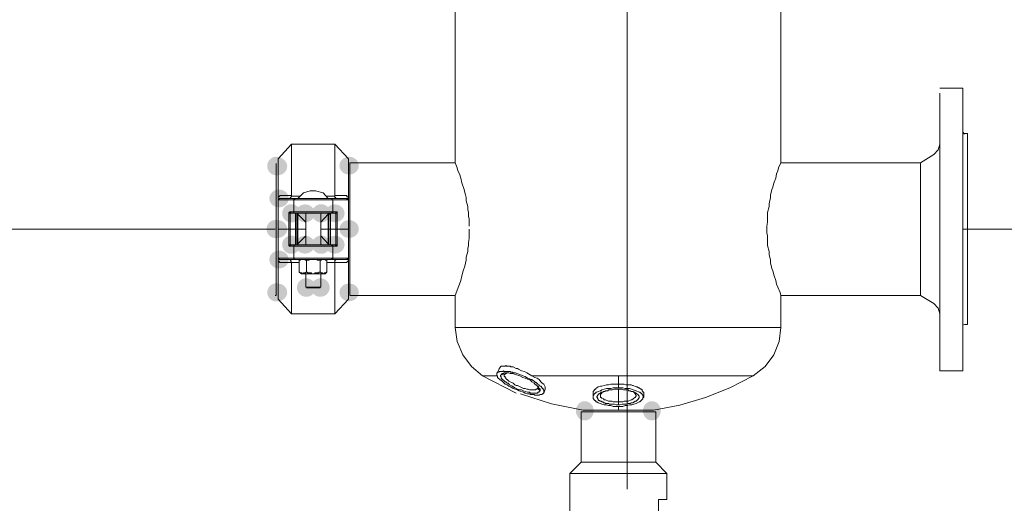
# Model space of a CAD drawing. Header units: millimetres. Extents: x -2626 to 2068, y -6169 to 7214.
# Tile 30 of 144: x -1578 to -1472, y -5067 to -5014. Entities that reach past the tile are written whole.
import ezdxf

# ---------------------------------------------------------------- set-up
doc = ezdxf.new("R2010")
doc.units = ezdxf.units.MM
doc.layers.get('0').update_dxf_attribs({"color": 252})

msp = doc.modelspace()

# ---------------------------------------------------------------- hatches: boundary and pattern name
h = msp.add_hatch(color=7)
edge = h.paths.add_edge_path()
edge.add_arc((-1550.73, -5030.22), 1, 0, 360)
h = msp.add_hatch(color=7)
edge = h.paths.add_edge_path()
edge.add_ellipse((-1550.61, -5030.26), major_axis=(1.04, 0), ratio=0.923077, start_angle=0, end_angle=360)
h = msp.add_hatch(color=7)
edge = h.paths.add_edge_path()
edge.add_ellipse((-1542.9, -5030.18), major_axis=(1.04, 0), ratio=0.923077, start_angle=0, end_angle=360)
h = msp.add_hatch(color=7)
edge = h.paths.add_edge_path()
edge.add_ellipse((-1550.45, -5033.71), major_axis=(1.04, 0), ratio=0.923077, start_angle=0, end_angle=360)
h = msp.add_hatch(color=7)
edge = h.paths.add_edge_path()
edge.add_arc((-1549.13, -5035.32), 0.984, 0, 360)
h = msp.add_hatch(color=7)
edge = h.paths.add_edge_path()
edge.add_ellipse((-1547.64, -5035.32), major_axis=(1.04, 0), ratio=0.923077, start_angle=0, end_angle=360)
h = msp.add_hatch(color=7)
edge = h.paths.add_edge_path()
edge.add_arc((-1545.91, -5035.32), 0.984, 0, 360)
h = msp.add_hatch(color=7)
edge = h.paths.add_edge_path()
edge.add_ellipse((-1544.43, -5035.32), major_axis=(1.04, 0), ratio=0.923077, start_angle=0, end_angle=360)
h = msp.add_hatch(color=7)
edge = h.paths.add_edge_path()
edge.add_arc((-1550.81, -5037.01), 0.984, 0, 360)
h = msp.add_hatch(color=7)
edge = h.paths.add_edge_path()
edge.add_arc((-1550.73, -5037.01), 0.984, 0, 360)
h = msp.add_hatch(color=7)
edge = h.paths.add_edge_path()
edge.add_ellipse((-1550.61, -5037.01), major_axis=(1.04, 0), ratio=0.923077, start_angle=0, end_angle=360)
h = msp.add_hatch(color=7)
edge = h.paths.add_edge_path()
edge.add_ellipse((-1542.9, -5037.01), major_axis=(1.04, 0), ratio=0.923077, start_angle=0, end_angle=360)
h = msp.add_hatch(color=7)
edge = h.paths.add_edge_path()
edge.add_arc((-1549.13, -5038.7), 0.984, 0, 360)
h = msp.add_hatch(color=7)
edge = h.paths.add_edge_path()
edge.add_ellipse((-1547.64, -5038.7), major_axis=(1.04, 0), ratio=0.923077, start_angle=0, end_angle=360)
h = msp.add_hatch(color=7)
edge = h.paths.add_edge_path()
edge.add_arc((-1545.91, -5038.7), 0.984, 0, 360)
h = msp.add_hatch(color=7)
edge = h.paths.add_edge_path()
edge.add_ellipse((-1544.43, -5038.7), major_axis=(1.04, 0), ratio=0.923077, start_angle=0, end_angle=360)
h = msp.add_hatch(color=7)
edge = h.paths.add_edge_path()
edge.add_ellipse((-1550.45, -5040.3), major_axis=(1.04, 0), ratio=0.923077, start_angle=0, end_angle=360)
h = msp.add_hatch(color=7)
edge = h.paths.add_edge_path()
edge.add_arc((-1550.73, -5043.84), 0.984, 0, 360)
h = msp.add_hatch(color=7)
edge = h.paths.add_edge_path()
edge.add_ellipse((-1550.61, -5043.84), major_axis=(1.04, 0), ratio=0.923077, start_angle=0, end_angle=360)
h = msp.add_hatch(color=7)
edge = h.paths.add_edge_path()
edge.add_arc((-1547.52, -5043.32), 1, 0, 360)
h = msp.add_hatch(color=7)
edge = h.paths.add_edge_path()
edge.add_arc((-1545.99, -5043.32), 1, 0, 360)
h = msp.add_hatch(color=7)
edge = h.paths.add_edge_path()
edge.add_ellipse((-1542.9, -5043.84), major_axis=(1.04, 0), ratio=0.923077, start_angle=0, end_angle=360)
h = msp.add_hatch(color=7)
edge = h.paths.add_edge_path()
edge.add_ellipse((-1517.51, -5056.61), major_axis=(0, 1.04), ratio=0.923077, start_angle=0, end_angle=360)
h = msp.add_hatch(color=7)
edge = h.paths.add_edge_path()
edge.add_ellipse((-1510.28, -5056.61), major_axis=(0, 1.04), ratio=0.923077, start_angle=0, end_angle=360)

# ---------------------------------------------------------------- linework, layer by layer
at = {"color": 1, "lineweight": 0, "true_color": 0xff0000}
msp.add_lwpolyline([(-1512.93, -5065.05), (-1512.93, -4833.56)], dxfattribs=at)
at = {"color": 7, "lineweight": 0}
for points in [[(-1531.49, -5029.86), (-1531.49, -4921.38), (-1531.41, -4921.22), (-1531.25, -4920.82), (-1531.09, -4920.34), (-1531.01, -4920.18), (-1530.85, -4919.77), (-1530.77, -4919.29), (-1530.6, -4918.73), (-1530.44, -4918.25), (-1530.28, -4917.6), (-1530.28, -4917.28), (-1530.12, -4916.64), (-1530.12, -4916.32), (-1530.04, -4916), (-1530.04, -4915.68), (-1529.96, -4915.27), (-1529.96, -4914.23)], [(-1497.9, -4914.23), (-1497.9, -4914.63), (-1497.82, -4914.95), (-1497.82, -4916), (-1497.66, -4916.64), (-1497.66, -4916.96), (-1497.5, -4917.6), (-1497.5, -4917.93), (-1497.42, -4918.17), (-1497.34, -4918.49), (-1497.26, -4918.73), (-1497.1, -4919.29), (-1496.94, -4919.77), (-1496.86, -4920.18), (-1496.7, -4920.5), (-1496.45, -4921.06), (-1496.37, -4921.38), (-1496.37, -5029.86)], [(-1479.26, -5021.82), (-1476.77, -5021.82)], [(-1476.77, -5021.82), (-1476.77, -5037.01)], [(-1479.26, -5052.28), (-1479.26, -5022.38)], [(-1476.77, -5026.56), (-1476.61, -5026.8)], [(-1476.61, -5026.72), (-1476.29, -5026.72)], [(-1476.29, -5026.72), (-1476.29, -5037.01)], [(-1550.53, -5029.46), (-1549.09, -5027.85)], [(-1549.09, -5033.39), (-1549.09, -5027.85), (-1544.43, -5027.85), (-1544.43, -5033.47), (-1545.31, -5033.47)], [(-1544.43, -5027.85), (-1542.98, -5029.46)], [(-1479.9, -5028.97), (-1479.42, -5028.48), (-1479.26, -5027.85)], [(-1481.35, -5029.86), (-1479.9, -5028.97)], [(-1550.77, -5029.94), (-1550.77, -5037.01)], [(-1550.53, -5033.63), (-1550.53, -5029.46)], [(-1542.98, -5029.46), (-1542.98, -5033.63)], [(-1542.82, -5044.16), (-1542.82, -5029.86)], [(-1542.82, -5029.86), (-1531.49, -5029.86), (-1531.25, -5030.42), (-1531.17, -5030.74), (-1531.01, -5031.06), (-1530.85, -5031.54), (-1530.77, -5032.03), (-1530.52, -5032.75), (-1530.44, -5033.07), (-1530.36, -5033.31), (-1530.28, -5033.63), (-1530.28, -5033.96), (-1530.12, -5034.6), (-1530.12, -5034.92), (-1530.04, -5035.24), (-1530.04, -5035.64), (-1529.96, -5035.96), (-1529.96, -5036.69)], [(-1497.9, -5037.01), (-1497.9, -5036.69), (-1497.82, -5036.29), (-1497.82, -5035.24), (-1497.66, -5034.6), (-1497.66, -5034.28), (-1497.5, -5033.63), (-1497.5, -5033.31), (-1497.42, -5033.07), (-1497.34, -5032.75), (-1497.26, -5032.51), (-1497.18, -5032.19), (-1497.1, -5031.95), (-1496.94, -5031.54), (-1496.86, -5031.06), (-1496.7, -5030.74), (-1496.62, -5030.42), (-1496.37, -5029.86)], [(-1496.37, -5029.86), (-1481.35, -5029.86)], [(-1481.35, -5029.86), (-1481.35, -5037.01)], [(-1550.37, -5033.39), (-1550.37, -5033.47), (-1550.45, -5033.47), (-1550.45, -5033.55), (-1550.53, -5033.55), (-1550.53, -5033.63)], [(-1550.53, -5033.63), (-1550.53, -5037.01)], [(-1549.09, -5033.39), (-1550.37, -5033.39)], [(-1549.33, -5033.71), (-1549.25, -5033.71), (-1549.25, -5033.63), (-1549.17, -5033.63), (-1549.17, -5033.55), (-1549.09, -5033.55), (-1549.09, -5033.47)], [(-1548.2, -5033.47), (-1549.09, -5033.47), (-1549.09, -5033.39)], [(-1547.08, -5032.91), (-1547.82, -5033.12), (-1548.44, -5033.71)], [(-1546.51, -5032.91), (-1547.08, -5032.91)], [(-1545.15, -5033.71), (-1545.68, -5033.12), (-1546.51, -5032.91)], [(-1543.14, -5033.39), (-1544.43, -5033.39)], [(-1544.26, -5033.71), (-1544.34, -5033.71), (-1544.34, -5033.63), (-1544.43, -5033.63), (-1544.43, -5033.47)], [(-1542.98, -5033.63), (-1543.06, -5033.55), (-1543.14, -5033.55), (-1543.14, -5033.39)], [(-1542.98, -5037.01), (-1542.98, -5033.63)], [(-1550.37, -5033.71), (-1550.45, -5033.71), (-1550.45, -5033.79), (-1550.53, -5033.87)], [(-1550.53, -5033.87), (-1548.84, -5033.87), (-1548.84, -5035.16), (-1549.25, -5035.16)], [(-1547.56, -5033.71), (-1550.37, -5033.71)], [(-1548.84, -5033.87), (-1548.84, -5033.79), (-1548.76, -5033.79), (-1548.76, -5033.71), (-1548.68, -5033.71)], [(-1548.84, -5033.87), (-1544.67, -5033.87)], [(-1547.56, -5033.71), (-1545.95, -5033.71)], [(-1544.83, -5033.71), (-1545.95, -5033.71)], [(-1543.22, -5033.71), (-1544.83, -5033.71)], [(-1544.67, -5033.87), (-1544.75, -5033.79), (-1544.75, -5033.71), (-1544.83, -5033.71)], [(-1544.18, -5037.01), (-1544.18, -5035.16), (-1544.67, -5035.16), (-1544.67, -5033.87), (-1542.98, -5033.87)], [(-1542.98, -5033.71), (-1543.22, -5033.71)], [(-1543.06, -5033.87), (-1543.06, -5033.79), (-1543.14, -5033.79), (-1543.14, -5033.71), (-1543.22, -5033.71)], [(-1549.25, -5035.16), (-1549.33, -5035.16), (-1549.33, -5035.24), (-1549.41, -5035.24)], [(-1549.41, -5037.01), (-1549.41, -5035.24), (-1549.33, -5035.24), (-1549.33, -5035.32), (-1549.25, -5035.32)], [(-1549.09, -5035.32), (-1549.17, -5035.32), (-1549.17, -5035.24), (-1549.25, -5035.24), (-1549.25, -5035.16)], [(-1549.25, -5037.01), (-1549.25, -5035.32), (-1548.68, -5035.32)], [(-1549.09, -5035.32), (-1544.51, -5035.32)], [(-1544.67, -5035.16), (-1548.84, -5035.16)], [(-1548.68, -5035.32), (-1548.84, -5035.32), (-1548.84, -5035.16)], [(-1548.68, -5037.01), (-1548.68, -5035.32), (-1548.52, -5035.32), (-1548.52, -5035.4)], [(-1548.52, -5035.4), (-1548.44, -5035.4), (-1548.44, -5037.01)], [(-1548.52, -5037.01), (-1548.52, -5035.4)], [(-1548.44, -5035.4), (-1547.56, -5036.29)], [(-1547.56, -5038.7), (-1547.56, -5035.32)], [(-1545.95, -5035.32), (-1545.95, -5038.7)], [(-1545.15, -5035.4), (-1545.95, -5036.29)], [(-1545.15, -5037.01), (-1545.15, -5035.4), (-1545.07, -5035.4)], [(-1545.07, -5037.01), (-1545.07, -5035.4), (-1544.99, -5035.4), (-1544.99, -5035.32), (-1544.91, -5035.32)], [(-1544.91, -5037.01), (-1544.91, -5035.32), (-1544.34, -5035.32)], [(-1544.83, -5035.32), (-1544.75, -5035.32), (-1544.75, -5035.24), (-1544.67, -5035.24), (-1544.67, -5035.16)], [(-1544.51, -5035.32), (-1544.34, -5035.32), (-1544.34, -5035.16)], [(-1544.34, -5037.01), (-1544.34, -5035.32), (-1544.18, -5035.32), (-1544.18, -5035.24)], [(-1550.77, -5037.01), (-1550.77, -5044.08)], [(-1550.53, -5037.01), (-1550.53, -5040.46)], [(-1549.41, -5037.01), (-1549.41, -5038.78), (-1549.33, -5038.86), (-1548.84, -5038.86), (-1548.84, -5040.14), (-1550.53, -5040.14)], [(-1550.53, -5037.01), (-1547.56, -5037.01)], [(-1549.25, -5037.01), (-1549.25, -5038.7), (-1549.33, -5038.7), (-1549.33, -5038.78), (-1549.41, -5038.78)], [(-1548.68, -5037.01), (-1548.68, -5038.7), (-1549.25, -5038.7)], [(-1548.52, -5037.01), (-1548.52, -5038.7), (-1548.68, -5038.7)], [(-1548.44, -5037.01), (-1548.44, -5038.62), (-1548.52, -5038.62), (-1548.52, -5038.7)], [(-1547.56, -5037.73), (-1548.44, -5038.62)], [(-1545.95, -5037.01), (-1544.18, -5037.01)], [(-1545.95, -5037.73), (-1545.15, -5038.62)], [(-1545.07, -5038.7), (-1545.07, -5038.62), (-1545.15, -5038.62), (-1545.15, -5037.01)], [(-1545.07, -5037.01), (-1545.07, -5038.7)], [(-1544.91, -5037.01), (-1544.91, -5038.7), (-1545.07, -5038.7)], [(-1544.34, -5037.01), (-1544.34, -5038.7), (-1544.91, -5038.7)], [(-1544.18, -5037.01), (-1544.18, -5038.78), (-1544.26, -5038.78), (-1544.26, -5038.7), (-1544.34, -5038.7)], [(-1544.18, -5037.01), (-1542.98, -5037.01)], [(-1542.98, -5040.46), (-1542.98, -5037.01)], [(-1497.9, -5037.01), (-1497.9, -5037.41), (-1497.82, -5037.73), (-1497.82, -5038.78), (-1497.66, -5039.42), (-1497.66, -5039.74), (-1497.5, -5040.38), (-1497.5, -5040.7), (-1497.42, -5040.95), (-1497.34, -5041.27), (-1497.26, -5041.51), (-1497.1, -5042.07), (-1496.94, -5042.55), (-1496.86, -5042.95), (-1496.7, -5043.28), (-1496.45, -5043.84), (-1496.37, -5044.16), (-1496.37, -5047.62), (-1531.49, -5047.62), (-1531.49, -5044.16), (-1531.41, -5044), (-1531.25, -5043.6), (-1531.09, -5043.12), (-1531.01, -5042.95), (-1530.85, -5042.55), (-1530.77, -5042.07), (-1530.6, -5041.51), (-1530.44, -5041.03), (-1530.28, -5040.38), (-1530.28, -5040.06), (-1530.12, -5039.42), (-1530.12, -5039.1), (-1530.04, -5038.78), (-1530.04, -5038.45), (-1529.96, -5038.05), (-1529.96, -5037.01)], [(-1481.35, -5044.16), (-1481.35, -5037.01)], [(-1476.77, -5037.01), (-1476.77, -5052.28)], [(-1476.29, -5037.01), (-1476.29, -5047.29)], [(-1549.25, -5038.86), (-1549.25, -5038.78), (-1549.17, -5038.78), (-1549.17, -5038.7), (-1549.09, -5038.7)], [(-1544.83, -5038.7), (-1549.09, -5038.7)], [(-1548.84, -5038.86), (-1548.84, -5038.78), (-1548.76, -5038.7), (-1548.68, -5038.7)], [(-1548.84, -5038.86), (-1544.67, -5038.86)], [(-1544.51, -5038.7), (-1544.83, -5038.7)], [(-1544.67, -5038.86), (-1544.67, -5038.78), (-1544.75, -5038.78), (-1544.75, -5038.7), (-1544.83, -5038.7)], [(-1542.98, -5040.14), (-1544.67, -5040.14), (-1544.67, -5038.86), (-1544.34, -5038.86)], [(-1544.34, -5038.86), (-1544.34, -5038.78), (-1544.43, -5038.7), (-1544.51, -5038.7)], [(-1544.34, -5038.86), (-1544.18, -5038.86), (-1544.18, -5038.78)], [(-1550.53, -5040.14), (-1550.53, -5040.22), (-1550.45, -5040.22), (-1550.45, -5040.3), (-1550.37, -5040.3)], [(-1550.53, -5044.56), (-1550.53, -5040.46)], [(-1550.53, -5040.46), (-1550.45, -5040.46), (-1550.45, -5040.54), (-1550.37, -5040.62)], [(-1550.37, -5040.3), (-1543.22, -5040.3)], [(-1550.37, -5040.62), (-1549.09, -5040.62), (-1549.09, -5046.17)], [(-1549.09, -5040.62), (-1549.09, -5040.54), (-1549.17, -5040.54), (-1549.17, -5040.38), (-1549.25, -5040.38), (-1549.25, -5040.3), (-1549.33, -5040.3)], [(-1549.09, -5040.62), (-1548.28, -5040.62)], [(-1544.67, -5040.14), (-1548.84, -5040.14)], [(-1548.68, -5040.3), (-1548.76, -5040.3), (-1548.84, -5040.22), (-1548.84, -5040.14)], [(-1548.28, -5040.38), (-1548.12, -5040.38), (-1548.12, -5040.3), (-1547.64, -5040.3), (-1547.64, -5040.38), (-1547.48, -5040.38), (-1547.48, -5041.67), (-1547.56, -5041.67), (-1547.56, -5041.75), (-1547.8, -5041.75), (-1547.8, -5041.83), (-1547.96, -5041.83), (-1547.96, -5041.75), (-1548.2, -5041.75), (-1548.2, -5041.67), (-1548.28, -5041.67)], [(-1548.28, -5040.38), (-1548.04, -5040.3)], [(-1548.28, -5040.38), (-1548.28, -5041.67)], [(-1547.48, -5040.38), (-1547.24, -5040.38), (-1547.16, -5040.3), (-1546.35, -5040.3), (-1546.35, -5040.38), (-1546.03, -5040.38)], [(-1545.47, -5040.3), (-1545.31, -5040.38)], [(-1545.31, -5040.62), (-1544.43, -5040.62)], [(-1544.83, -5040.3), (-1544.75, -5040.3), (-1544.75, -5040.22), (-1544.67, -5040.22), (-1544.67, -5040.14)], [(-1544.43, -5040.62), (-1544.43, -5040.38), (-1544.34, -5040.38), (-1544.34, -5040.3), (-1544.26, -5040.3)], [(-1542.98, -5044.56), (-1544.43, -5046.17), (-1544.43, -5040.62), (-1543.14, -5040.62)], [(-1543.22, -5040.3), (-1543.14, -5040.3), (-1543.06, -5040.22), (-1543.06, -5040.14)], [(-1543.22, -5040.3), (-1542.98, -5040.3)], [(-1543.14, -5040.62), (-1543.14, -5040.54), (-1543.06, -5040.54), (-1543.06, -5040.46), (-1542.98, -5040.46)], [(-1542.98, -5040.46), (-1542.98, -5044.56)], [(-1548.04, -5041.83), (-1548.28, -5041.67)], [(-1548.04, -5041.83), (-1545.47, -5041.83)], [(-1547.56, -5043.28), (-1547.56, -5041.83)], [(-1546.03, -5041.67), (-1546.11, -5041.67), (-1546.19, -5041.75), (-1546.59, -5041.75), (-1546.59, -5041.83), (-1546.92, -5041.83), (-1547, -5041.75), (-1547.4, -5041.75), (-1547.4, -5041.67), (-1547.48, -5041.67)], [(-1545.95, -5041.83), (-1545.95, -5043.28)], [(-1545.31, -5041.67), (-1545.47, -5041.83)], [(-1550.77, -5044.08), (-1550.77, -5044.16), (-1550.85, -5044.16)], [(-1545.95, -5043.28), (-1547.56, -5043.28)], [(-1547.48, -5043.36), (-1546.03, -5043.36)], [(-1531.49, -5044.16), (-1542.82, -5044.16)], [(-1479.9, -5045.04), (-1481.35, -5044.16), (-1496.37, -5044.16)], [(-1550.53, -5044.56), (-1549.09, -5046.17)], [(-1479.9, -5045.04), (-1479.42, -5045.53), (-1479.26, -5046.17)], [(-1549.09, -5046.17), (-1544.43, -5046.17)], [(-1476.61, -5047.29), (-1476.77, -5047.37)], [(-1476.29, -5047.29), (-1476.61, -5047.29)], [(-1531.49, -5047.62), (-1531.25, -5049.15), (-1530.64, -5050.57), (-1529.72, -5051.83), (-1528.52, -5052.84)], [(-1499.35, -5052.84), (-1498.08, -5051.83), (-1497.14, -5050.57), (-1496.56, -5049.15), (-1496.37, -5047.62)], [(-1526.99, -5052.6), (-1526.99, -5052.84), (-1526.91, -5052.84), (-1526.91, -5053), (-1526.59, -5053.32), (-1526.51, -5053.32), (-1526.1, -5053.72), (-1526.02, -5053.72), (-1525.86, -5053.8), (-1525.7, -5053.96), (-1525.54, -5054.04), (-1525.46, -5054.04), (-1525.22, -5054.2), (-1524.74, -5054.36), (-1524.58, -5054.45), (-1524.1, -5054.61), (-1523.94, -5054.69), (-1523.85, -5054.69), (-1523.69, -5054.77), (-1523.45, -5054.77), (-1523.37, -5054.85), (-1522.97, -5054.85), (-1522.89, -5054.93), (-1522.41, -5054.93), (-1522.33, -5054.85), (-1522.09, -5054.85), (-1522.09, -5054.77), (-1522.01, -5054.77), (-1522.01, -5054.69), (-1521.93, -5054.69)], [(-1522.33, -5054.45), (-1522.33, -5054.28), (-1522.49, -5054.12), (-1522.49, -5054.04), (-1522.73, -5053.8), (-1522.81, -5053.8), (-1522.97, -5053.64), (-1523.21, -5053.48), (-1523.37, -5053.32), (-1523.61, -5053.24), (-1523.94, -5053.08), (-1524.18, -5053), (-1524.5, -5052.84), (-1524.98, -5052.68), (-1525.3, -5052.6), (-1525.54, -5052.6), (-1525.7, -5052.52), (-1526.18, -5052.52), (-1526.27, -5052.6), (-1526.43, -5052.6), (-1526.43, -5052.68), (-1526.51, -5052.68), (-1526.51, -5052.76)], [(-1526.18, -5052.68), (-1526.1, -5052.68), (-1526.1, -5052.6), (-1525.94, -5052.6), (-1525.94, -5052.52), (-1525.86, -5052.52)], [(-1476.77, -5052.28), (-1479.26, -5052.28)], [(-1526.99, -5052.84), (-1528.52, -5052.84)], [(-1528.52, -5052.84), (-1524.9, -5054.69)], [(-1499.35, -5052.84), (-1523.21, -5052.84)], [(-1516.62, -5055.09), (-1516.62, -5054.53), (-1516.38, -5054.28), (-1516.3, -5054.28), (-1516.3, -5054.2), (-1516.22, -5054.12), (-1516.06, -5054.04), (-1515.82, -5053.96), (-1515.66, -5053.96), (-1515.18, -5053.8), (-1514.94, -5053.8), (-1514.69, -5053.72), (-1513.89, -5053.72), (-1513.89, -5054.12)], [(-1513.89, -5052.84), (-1513.89, -5053.72)], [(-1511.16, -5054.69), (-1511.16, -5054.61), (-1511.24, -5054.61), (-1511.24, -5054.53), (-1511.32, -5054.45), (-1511.32, -5054.36), (-1511.4, -5054.28), (-1511.48, -5054.28), (-1511.64, -5054.12), (-1511.72, -5054.12), (-1511.88, -5054.04), (-1511.96, -5054.04), (-1512.28, -5053.88), (-1512.36, -5053.88), (-1512.52, -5053.8), (-1513.09, -5053.8), (-1513.25, -5053.72), (-1513.89, -5053.72)], [(-1510.11, -5056.53), (-1507.27, -5056), (-1504.52, -5055.19), (-1501.87, -5054.14), (-1499.35, -5052.84)], [(-1524.42, -5054.77), (-1521.09, -5055.84), (-1517.67, -5056.53)], [(-1522.65, -5053.88), (-1522.65, -5053.96), (-1522.57, -5053.96), (-1522.57, -5054.2)], [(-1513.89, -5054.12), (-1514.45, -5054.12), (-1514.69, -5054.2), (-1515.18, -5054.2), (-1515.66, -5054.36), (-1515.82, -5054.45), (-1516.06, -5054.53), (-1516.22, -5054.61), (-1516.3, -5054.61), (-1516.3, -5054.69), (-1516.38, -5054.69), (-1516.54, -5054.85), (-1516.54, -5054.93), (-1516.62, -5054.93), (-1516.62, -5055.33), (-1516.54, -5055.33), (-1516.54, -5055.41), (-1516.46, -5055.41), (-1516.46, -5055.49), (-1516.38, -5055.49), (-1516.3, -5055.57), (-1516.3, -5055.65), (-1516.22, -5055.65), (-1516.06, -5055.73), (-1515.82, -5055.81), (-1515.66, -5055.89), (-1515.42, -5055.97), (-1515.18, -5055.97), (-1514.94, -5056.05), (-1514.69, -5056.05), (-1514.45, -5056.13), (-1513.89, -5056.13)], [(-1513.89, -5055.97), (-1514.13, -5055.97), (-1514.29, -5055.89), (-1514.86, -5055.89), (-1514.94, -5055.81), (-1515.26, -5055.81), (-1515.34, -5055.73), (-1515.5, -5055.73), (-1515.58, -5055.65), (-1515.66, -5055.65), (-1515.74, -5055.57), (-1515.9, -5055.57), (-1515.9, -5055.49), (-1515.98, -5055.49), (-1516.06, -5055.41), (-1516.06, -5055.33), (-1516.14, -5055.33), (-1516.14, -5055.17), (-1516.22, -5055.17), (-1516.22, -5055.09), (-1516.14, -5055.01), (-1516.14, -5054.93), (-1516.06, -5054.93), (-1516.06, -5054.85), (-1515.98, -5054.77), (-1515.9, -5054.77), (-1515.9, -5054.69), (-1515.82, -5054.69), (-1515.74, -5054.61), (-1515.58, -5054.61), (-1515.5, -5054.53), (-1515.34, -5054.53), (-1515.26, -5054.45), (-1515.02, -5054.45), (-1514.94, -5054.36), (-1514.53, -5054.36), (-1514.29, -5054.28), (-1513.89, -5054.28)], [(-1515.42, -5054.53), (-1515.5, -5054.53), (-1515.66, -5054.61), (-1515.66, -5054.69), (-1515.74, -5054.77), (-1515.82, -5054.77), (-1515.82, -5055.17), (-1515.74, -5055.17), (-1515.66, -5055.25), (-1515.5, -5055.33), (-1515.42, -5055.41), (-1515.26, -5055.41), (-1514.94, -5055.57), (-1514.61, -5055.57), (-1514.45, -5055.65), (-1513.89, -5055.65)], [(-1513.89, -5056.13), (-1513.41, -5056.13), (-1513.17, -5056.05), (-1512.93, -5056.05), (-1512.69, -5055.97), (-1512.44, -5055.97), (-1511.96, -5055.81), (-1511.64, -5055.65), (-1511.56, -5055.65), (-1511.24, -5055.33), (-1511.24, -5055.17), (-1511.16, -5055.17), (-1511.16, -5055.09), (-1511.24, -5055.01), (-1511.24, -5054.93), (-1511.32, -5054.85), (-1511.32, -5054.77), (-1511.4, -5054.77), (-1511.4, -5054.69), (-1511.48, -5054.69), (-1511.56, -5054.61), (-1511.64, -5054.61), (-1511.96, -5054.45), (-1512.69, -5054.2), (-1513.17, -5054.2), (-1513.41, -5054.12), (-1513.89, -5054.12)], [(-1512.44, -5054.53), (-1512.28, -5054.53), (-1512.12, -5054.69), (-1512.12, -5054.77), (-1512.04, -5054.77), (-1512.04, -5054.85), (-1511.96, -5054.93), (-1511.96, -5055.01), (-1512.04, -5055.09), (-1512.04, -5055.17), (-1512.12, -5055.17), (-1512.28, -5055.33), (-1512.44, -5055.41), (-1512.52, -5055.41), (-1512.85, -5055.57), (-1513.25, -5055.57), (-1513.41, -5055.65), (-1513.89, -5055.65), (-1513.89, -5054.28)], [(-1513.89, -5055.97), (-1513.73, -5055.97), (-1513.49, -5055.89), (-1513.01, -5055.89), (-1512.85, -5055.81), (-1512.61, -5055.81), (-1512.52, -5055.73), (-1512.28, -5055.73), (-1512.2, -5055.65), (-1512.12, -5055.65), (-1512.12, -5055.57), (-1511.96, -5055.57), (-1511.72, -5055.33), (-1511.72, -5055.25), (-1511.64, -5055.25), (-1511.64, -5055.01), (-1511.72, -5055.01), (-1511.72, -5054.93), (-1511.96, -5054.69), (-1512.04, -5054.69), (-1512.12, -5054.61), (-1512.2, -5054.61), (-1512.28, -5054.53), (-1512.52, -5054.53), (-1512.61, -5054.45), (-1512.77, -5054.45), (-1512.85, -5054.36), (-1513.33, -5054.36), (-1513.49, -5054.28), (-1513.89, -5054.28)], [(-1511.16, -5054.69), (-1511.16, -5055.09)], [(-1513.89, -5055.65), (-1513.89, -5055.97)], [(-1517.91, -5056.7), (-1509.87, -5056.7)], [(-1509.87, -5056.7), (-1509.87, -5062.16), (-1517.91, -5062.16), (-1517.91, -5056.7)], [(-1513.89, -5056.13), (-1513.89, -5056.53), (-1517.67, -5056.53)], [(-1510.11, -5056.53), (-1513.89, -5056.53)], [(-1509.87, -5062.16), (-1508.67, -5063.36), (-1519.11, -5063.36), (-1517.91, -5062.16)], [(-1519.11, -5074.21), (-1519.11, -5063.36)], [(-1508.67, -5063.36), (-1508.67, -5066.18)], [(-1509.55, -5066.18), (-1509.55, -5068.91)], [(-1508.67, -5066.18), (-1509.55, -5066.18)]]:
    msp.add_lwpolyline(points, dxfattribs=at)
at = {"color": 240, "lineweight": 0, "true_color": 0xff003f}
for points in [[(-1626.06, -5037.01), (-1550.85, -5037.01)], [(-1476.77, -5037.01), (-1389.75, -5037.01)]]:
    msp.add_lwpolyline(points, dxfattribs=at)
at = {"color": 7, "lineweight": 0}
for points in [[(-1546.03, -5041.67), (-1546.03, -5040.38), (-1545.87, -5040.38), (-1545.87, -5040.3), (-1545.47, -5040.3), (-1545.47, -5040.38), (-1545.31, -5040.38), (-1545.31, -5041.67), (-1545.39, -5041.67), (-1545.39, -5041.75), (-1545.55, -5041.75), (-1545.63, -5041.83), (-1545.71, -5041.83), (-1545.79, -5041.75), (-1545.95, -5041.75), (-1545.95, -5041.67)], [(-1521.93, -5054.69), (-1521.93, -5054.36), (-1522.01, -5054.36), (-1522.01, -5054.2), (-1522.09, -5054.2), (-1522.09, -5054.12), (-1522.25, -5053.96), (-1522.33, -5053.96), (-1522.41, -5053.88), (-1522.41, -5053.8), (-1522.57, -5053.72), (-1522.73, -5053.56), (-1522.81, -5053.56), (-1522.97, -5053.4), (-1523.13, -5053.32), (-1523.21, -5053.24), (-1523.37, -5053.24), (-1523.45, -5053.16), (-1523.69, -5053.08), (-1523.94, -5052.92), (-1524.18, -5052.84), (-1524.34, -5052.76), (-1524.82, -5052.6), (-1524.98, -5052.52), (-1525.22, -5052.52), (-1525.3, -5052.44), (-1525.46, -5052.44), (-1525.54, -5052.36), (-1526.18, -5052.36), (-1526.27, -5052.28), (-1526.35, -5052.36), (-1526.75, -5052.36), (-1526.75, -5052.44), (-1526.91, -5052.44), (-1526.91, -5052.52), (-1526.99, -5052.52), (-1526.99, -5052.6), (-1526.75, -5052.11), (-1526.75, -5052.03), (-1526.51, -5051.79), (-1526.1, -5051.79), (-1526.02, -5051.71), (-1525.94, -5051.79), (-1525.54, -5051.79), (-1525.46, -5051.87), (-1525.22, -5051.87), (-1524.9, -5052.03), (-1524.74, -5052.03), (-1524.66, -5052.11), (-1524.34, -5052.28), (-1524.02, -5052.36), (-1523.77, -5052.52), (-1523.21, -5052.84), (-1522.89, -5053), (-1522.65, -5053.08), (-1522.41, -5053.24), (-1522.25, -5053.48), (-1522.09, -5053.64), (-1521.93, -5053.72), (-1521.77, -5054.04), (-1521.77, -5054.28)], [(-1526.18, -5052.68), (-1526.18, -5052.92), (-1526.1, -5052.92), (-1526.1, -5053), (-1526.02, -5053.08), (-1526.02, -5053.16), (-1525.94, -5053.16), (-1525.94, -5053.24), (-1525.86, -5053.24), (-1525.7, -5053.4), (-1525.22, -5053.64), (-1525.06, -5053.8), (-1524.9, -5053.88), (-1524.74, -5053.88), (-1524.1, -5054.2), (-1523.94, -5054.2), (-1523.77, -5054.28), (-1523.61, -5054.28), (-1523.45, -5054.36), (-1522.81, -5054.36), (-1522.73, -5054.28), (-1522.65, -5054.28), (-1522.65, -5054.2), (-1522.57, -5054.2), (-1522.33, -5054.45), (-1522.41, -5054.53), (-1522.41, -5054.61), (-1522.57, -5054.61), (-1522.57, -5054.69), (-1523.37, -5054.69), (-1523.45, -5054.61), (-1523.69, -5054.61), (-1523.94, -5054.53), (-1524.1, -5054.45), (-1524.34, -5054.36), (-1524.5, -5054.36), (-1524.74, -5054.28), (-1525.06, -5054.12), (-1525.3, -5053.96), (-1525.62, -5053.8), (-1525.78, -5053.64), (-1525.86, -5053.64), (-1526.02, -5053.48), (-1526.1, -5053.48), (-1526.51, -5053.08), (-1526.51, -5052.92), (-1526.59, -5052.92), (-1526.59, -5052.76)]]:
    msp.add_lwpolyline(points, close=True, dxfattribs=at)

doc.saveas('drawing.dxf')
